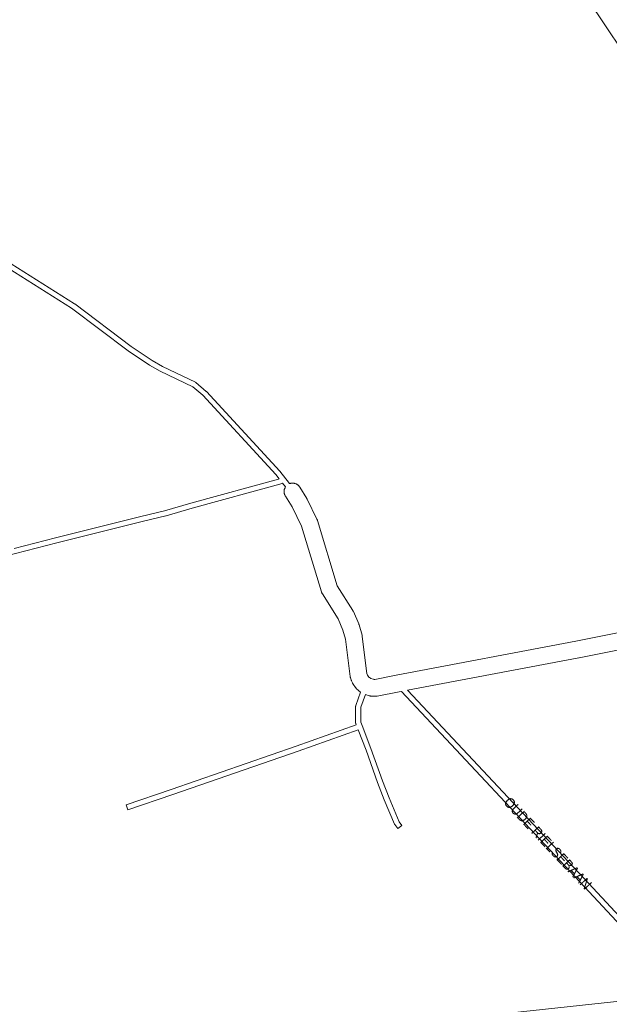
# Model space of a CAD drawing. Header units: metres. Extents: x 123819 to 142731, y 393440 to 405763.
# Tile 73 of 256: x 129557 to 130010, y 394624 to 395381. Entities that reach past the tile are written whole.
import ezdxf
from ezdxf.enums import TextEntityAlignment as Align

# ---------------------------------------------------------------- set-up
doc = ezdxf.new("R2010")
doc.units = ezdxf.units.M
doc.header["$MEASUREMENT"] = 0
for name, color, linetype, lineweight in [('gs-anno-wegen algemeen tekst', 7, 'Continuous', 0), ('gs-knt-fietspaden', 7, 'Continuous', 0), ('gs-knt-paden', 7, 'Continuous', 0), ('gs-knt-wegen algemeen', 7, 'Continuous', 0), ('gs-vlk-plantopografie wegen algemeen', 7, 'Continuous', 0)]:
    doc.layers.add(name, color=color, linetype=linetype, lineweight=lineweight)
doc.styles.add('Style-Arial', font='arial.ttf')

msp = doc.modelspace()

# ---------------------------------------------------------------- linework, layer by layer
at = {"layer": 'gs-knt-fietspaden', "color": 7, "linetype": 'Continuous', "flags": 128}
for points in [[(130006.26, 395376.75), (129804.6, 395677.77), (129804.55, 395677.86)], [(130062.63, 395292.64), (130006.26, 395376.74)]]:
    msp.add_lwpolyline(points, dxfattribs=at)
at = {"layer": 'gs-knt-paden', "color": 7, "linetype": 'Continuous', "flags": 128}
for points in [[(129550.17, 395192.88), (129598.89, 395162.23), (129598.96, 395162.19), (129599.03, 395162.14), (129642.51, 395129.31), (129658.56, 395118.53), (129666.52, 395114.1), (129691.78, 395101.87), (129691.86, 395101.84), (129691.93, 395101.8), (129692, 395101.75), (129692.07, 395101.7), (129692.14, 395101.65), (129692.2, 395101.6), (129700.11, 395094.92), (129700.18, 395094.87), (129700.24, 395094.81), (129700.3, 395094.75), (129756.58, 395033.65), (129756.63, 395033.59), (129756.68, 395033.53), (129764.17, 395023.97)], [(129756.14, 395027.7), (129753.57, 395030.99), (129697.43, 395091.93), (129689.8, 395098.37), (129664.72, 395110.51), (129664.67, 395110.53), (129664.62, 395110.56), (129656.53, 395115.06), (129656.46, 395115.1), (129656.38, 395115.15), (129640.22, 395126.01), (129640.17, 395126.04), (129640.13, 395126.07), (129596.68, 395158.88), (129547.92, 395189.54)], [(129552.56, 394974.18), (129584.25, 394982.29), (129649.78, 394998.75), (129649.81, 394998.75), (129668.12, 395003.05), (129688.17, 395008.89), (129688.2, 395008.9), (129755.59, 395027.54), (129756.14, 395027.7)], [(129761.01, 395021.49), (129758.8, 395024.3)], [(129822.33, 394861.86), (129818.89, 394852.29), (129818.86, 394840.69), (129819.88, 394838.02), (129819.89, 394838.01), (129819.89, 394838.01)], [(130067.49, 394631.66), (129990.76, 394714.11), (129850.09, 394864.29)], [(129854.77, 394865.17), (129993.69, 394716.85), (129993.7, 394716.85), (130072.47, 394632.2)]]:
    msp.add_lwpolyline(points, dxfattribs=at)
for points in [[(129758.8, 395024.3), (129756.73, 395023.68), (129756.68, 395023.67), (129689.28, 395005.02), (129669.19, 394999.18), (129669.14, 394999.17), (129669.09, 394999.15), (129650.74, 394994.84), (129585.24, 394978.39), (129553.57, 394970.29), (129526.98, 394963.3), (129524.83, 394962.06), (129524.34, 394961.4), (129525.75, 394958.54), (129525.76, 394958.54), (129525.76, 394958.54, -0.454876), (129525.75, 394958.52), (129525.75, 394958.52), (129525.75, 394958.52), (129522.17, 394956.75)], [(129819.89, 394838.01), (129826.59, 394820.48), (129826.61, 394820.43), (129835.46, 394795.6), (129840.51, 394782.45), (129848.29, 394764.13), (129850.42, 394761.23, -0.390647), (129850.42, 394761.22), (129847.19, 394758.85, -0.384495), (129847.18, 394758.85), (129844.91, 394761.94), (129844.86, 394762.01), (129844.81, 394762.09), (129844.76, 394762.17), (129844.72, 394762.26), (129844.68, 394762.34), (129836.79, 394780.91), (129836.77, 394780.97), (129831.69, 394794.18), (129831.68, 394794.22), (129822.83, 394819.06), (129816.83, 394834.75), (129770.61, 394818.36), (129770.6, 394818.36), (129674.54, 394785.09), (129674.53, 394785.08), (129639.87, 394773.27, -0.391675), (129639.86, 394773.27), (129638.57, 394777.06, -0.385909), (129638.58, 394777.07), (129673.23, 394788.89), (129769.28, 394822.16), (129815.4, 394838.5), (129814.97, 394839.61), (129814.94, 394839.69), (129814.92, 394839.78), (129814.89, 394839.87), (129814.87, 394839.96), (129814.86, 394840.05), (129814.85, 394840.15), (129814.84, 394840.24), (129814.84, 394840.33), (129814.88, 394852.65), (129814.88, 394852.74), (129814.89, 394852.84), (129814.9, 394852.94), (129814.92, 394853.04), (129814.94, 394853.13), (129814.96, 394853.23), (129814.99, 394853.32), (129818.73, 394863.73)]]:
    msp.add_lwpolyline(points, format="xyb", dxfattribs=at)
at = {"layer": 'gs-knt-wegen algemeen', "color": 7, "linetype": 'Continuous', "flags": 128}
for points in [[(129818.73, 394863.73), (129817.44, 394864.66), (129817.2, 394864.84), (129816.98, 394865.02), (129816.76, 394865.22), (129815.62, 394866.31), (129815.4, 394866.53), (129815.19, 394866.76), (129815, 394867), (129814.81, 394867.25), (129812.98, 394869.82), (129812.81, 394870.07), (129812.65, 394870.34), (129812.5, 394870.61), (129812.36, 394870.89), (129811.71, 394872.32), (129811.6, 394872.57), (129811.5, 394872.83), (129811.41, 394873.09), (129810.94, 394874.6), (129810.86, 394874.88), (129810.79, 394875.17), (129810.74, 394875.45), (129810.7, 394875.74), (129807.15, 394904.42), (129805.11, 394911.35), (129801.39, 394919.98), (129789.3, 394939.33), (129789.16, 394939.58), (129789.02, 394939.83), (129788.9, 394940.09), (129788.78, 394940.35), (129788.68, 394940.62), (129788.59, 394940.89), (129773.27, 394991.41), (129766.04, 395006.03), (129760.86, 395014.44), (129760.7, 395014.72), (129760.55, 395015), (129760.42, 395015.29), (129760.3, 395015.59), (129760.2, 395015.89), (129760.11, 395016.2), (129760.04, 395016.51), (129759.98, 395016.82), (129759.93, 395017.14), (129759.91, 395017.46), (129759.9, 395017.78), (129759.9, 395018.1), (129759.92, 395018.41), (129759.95, 395018.73), (129760.01, 395019.05), (129760.07, 395019.36), (129760.15, 395019.67), (129760.25, 395019.97), (129760.36, 395020.27), (129760.49, 395020.57), (129760.63, 395020.85), (129760.78, 395021.13), (129760.95, 395021.41), (129761.01, 395021.49)], [(129764.17, 395023.97), (129764.44, 395024.06), (129764.75, 395024.15), (129765.06, 395024.22), (129765.37, 395024.28), (129765.69, 395024.33), (129766.01, 395024.35), (129766.33, 395024.36), (129766.65, 395024.36), (129766.96, 395024.34), (129767.28, 395024.31), (129767.6, 395024.25), (129767.91, 395024.19), (129768.22, 395024.11), (129768.52, 395024.01), (129768.82, 395023.9), (129769.12, 395023.77), (129769.4, 395023.63), (129769.68, 395023.48), (129769.96, 395023.31), (129770.22, 395023.13), (129770.47, 395022.94), (129770.72, 395022.73), (129770.95, 395022.51), (129771.18, 395022.29), (129771.39, 395022.05), (129771.59, 395021.8), (129771.77, 395021.54), (129771.95, 395021.27), (129777.29, 395012.6), (129777.44, 395012.34), (129777.58, 395012.07), (129785.18, 394996.7), (129785.3, 394996.45), (129785.4, 394996.21), (129785.49, 394995.96), (129785.58, 394995.7), (129800.8, 394945.5), (129812.7, 394926.47), (129812.82, 394926.25), (129812.94, 394926.04), (129813.05, 394925.82), (129813.15, 394925.59), (129817.22, 394916.14), (129817.32, 394915.9), (129817.41, 394915.66), (129817.49, 394915.41), (129819.79, 394907.58), (129819.86, 394907.33), (129819.92, 394907.07), (129819.97, 394906.81), (129820.01, 394906.55), (129823.55, 394877.92), (129823.72, 394877.36), (129823.95, 394876.86), (129825.06, 394875.3), (129825.44, 394874.94), (129826.18, 394874.41), (129826.63, 394874.16), (129828.46, 394873.59), (129828.46, 394873.59), (129828.47, 394873.59)], [(129845.96, 394876.76), (129984.02, 394902.87), (130107.22, 394927.45), (130283.32, 394963.35)], [(130291.1, 394951.65), (130109.8, 394914.69), (130109.78, 394914.68), (129986.53, 394890.09), (129986.47, 394890.08), (129854.77, 394865.17)], [(129828.47, 394873.59), (129829.01, 394873.53), (129829.59, 394873.54), (129845.91, 394876.75), (129845.95, 394876.75)], [(129845.95, 394876.75), (129845.95, 394876.76), (129845.96, 394876.76)], [(129845.95, 394876.75), (129845.95, 394876.76), (129845.96, 394876.76)], [(129848.37, 394863.96), (129831.52, 394860.65), (129831.23, 394860.6), (129830.94, 394860.56), (129830.65, 394860.54), (129830.36, 394860.53), (129828.77, 394860.5), (129828.5, 394860.51), (129828.22, 394860.52), (129827.95, 394860.54), (129826.38, 394860.72), (129826.07, 394860.76), (129825.77, 394860.82), (129825.47, 394860.89), (129825.17, 394860.98), (129822.33, 394861.86)], [(129848.37, 394863.96), (129848.37, 394863.96)], [(129848.37, 394863.96), (129848.37, 394863.96)], [(129848.38, 394863.96), (129848.37, 394863.96)], [(129848.38, 394863.96), (129848.37, 394863.96)], [(129850.09, 394864.29), (129848.42, 394863.97), (129848.42, 394863.97), (129848.42, 394863.97), (129848.38, 394863.96)], [(129540.48, 394574.65), (130067.49, 394631.66)]]:
    msp.add_lwpolyline(points, dxfattribs=at)
at = {"layer": 'gs-vlk-plantopografie wegen algemeen', "color": 7, "linetype": 'Continuous', "flags": 128}
msp.add_lwpolyline([(130006.26, 395376.74), (130006.26, 395376.75), (130006.26, 395376.75)], dxfattribs=at)
msp.add_lwpolyline([(130006.26, 395376.74), (130006.26, 395376.75), (130006.26, 395376.75)], dxfattribs=at)

# ---------------------------------------------------------------- texts
at = {"layer": 'gs-anno-wegen algemeen tekst', "color": 7, "style": 'Style-Arial', "width": 0.909091}
msp.add_text('OUDE RIELSEBAAN', height=7.7, rotation=313.21262, dxfattribs=at).set_placement((129962.49, 394747.55), align=Align.MIDDLE_CENTER)

doc.saveas('drawing.dxf')
